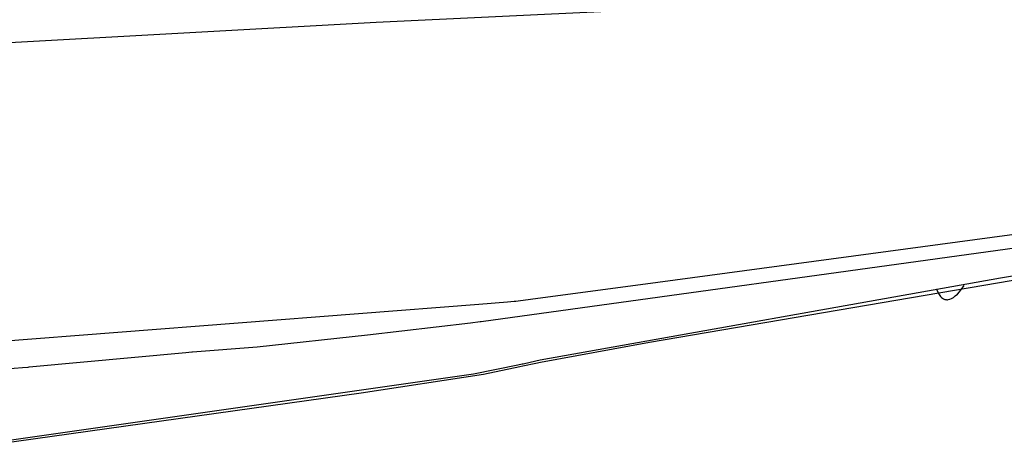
# Model space of a CAD drawing. Extents: x -3.49 to 3.52, y -1.52 to 1.45.
# Tile 18 of 32: x 0.26 to 2.3, y -1.17 to -0.28. Entities that reach past the tile are written whole.
import ezdxf

# ---------------------------------------------------------------- set-up
doc = ezdxf.new("R2010")
doc.units = 0

msp = doc.modelspace()

# ---------------------------------------------------------------- linework, layer by layer
at = {"layer": 'Layer 1', "color": 7, "linetype": 'CONTINUOUS'}
for p, q in [((1.977156, -0.240036), (1.002787, -0.286184)), ((1.002787, -0.286184), (-0.867981, -0.389469)), ((1.586572, -0.823383), (3.247028, -0.599894)), ((2.296492, -0.814359), (3.156643, -0.67795)), ((2.666913, -0.70636), (1.220287, -0.90539)), ((3.033689, -0.698326), (1.569402, -0.948478)), ((1.342776, -0.984559), (2.296492, -0.814359)), ((1.322219, -0.858708), (1.586572, -0.823383)), ((2.211807, -0.843213), (2.22163, -0.830402)), ((2.164217, -0.837291), (2.164217, -0.837291)), ((2.164217, -0.837291), (2.164217, -0.837291)), ((2.164217, -0.837291), (2.164217, -0.837291)), ((2.164217, -0.837291), (2.164217, -0.837291)), ((2.164217, -0.837291), (2.164217, -0.837291)), ((2.164217, -0.837291), (2.164217, -0.837291)), ((2.164217, -0.837291), (2.164217, -0.837292)), ((2.164217, -0.837292), (2.164217, -0.837292)), ((2.164217, -0.837292), (2.164219, -0.837301)), ((2.164219, -0.837301), (2.164231, -0.837343)), ((2.164231, -0.837343), (2.164282, -0.837524)), ((2.164282, -0.837524), (2.16488, -0.839378)), ((2.16488, -0.839378), (2.16809, -0.846658)), ((2.16809, -0.846658), (2.170791, -0.850952)), ((2.170791, -0.850952), (2.172434, -0.853015)), ((2.172434, -0.853015), (2.174279, -0.854928)), ((2.174279, -0.854928), (2.176332, -0.856619)), ((2.176332, -0.856619), (2.178599, -0.858019)), ((2.19512, -0.857331), (2.198905, -0.855107)), ((2.198905, -0.855107), (2.202945, -0.85206)), ((2.202945, -0.85206), (2.207244, -0.848118)), ((2.207244, -0.848118), (2.211807, -0.843213)), ((-0.377381, -0.992153), (1.21555, -0.869309)), ((1.21555, -0.869309), (1.274848, -0.864252)), ((1.274848, -0.864252), (1.288541, -0.863078)), ((1.288541, -0.863078), (1.291056, -0.862861)), ((1.291056, -0.862861), (1.291217, -0.862847)), ((1.291217, -0.862847), (1.291227, -0.862847)), ((1.291227, -0.862847), (1.291228, -0.862846)), ((1.291228, -0.862846), (1.291228, -0.862846)), ((1.291228, -0.862846), (1.291229, -0.862846)), ((1.291229, -0.862846), (1.29123, -0.862846)), ((1.29123, -0.862846), (1.291237, -0.862845)), ((1.291237, -0.862845), (1.291265, -0.862841)), ((1.291265, -0.862841), (1.291386, -0.862825)), ((1.291386, -0.862825), (1.291873, -0.86276)), ((1.291873, -0.86276), (1.29706, -0.862068)), ((1.29706, -0.862068), (1.322219, -0.858708)), ((2.178599, -0.858019), (2.181084, -0.859055)), ((2.181084, -0.859055), (2.18241, -0.859415)), ((2.18241, -0.859415), (2.183793, -0.859658)), ((2.183793, -0.859658), (2.185234, -0.859775)), ((2.185234, -0.859775), (2.186732, -0.859756)), ((2.186732, -0.859756), (2.188289, -0.859594)), ((2.188289, -0.859594), (2.191583, -0.858804)), ((2.191583, -0.858804), (2.19512, -0.857331)), ((1.198366, -0.908035), (0.984802, -0.933114)), ((1.21793, -0.905676), (1.198366, -0.908035)), ((1.219767, -0.905453), (1.21793, -0.905676)), ((1.220191, -0.905401), (1.219767, -0.905453)), ((1.220277, -0.905391), (1.220191, -0.905401)), ((1.220285, -0.90539), (1.220277, -0.905391)), ((1.220287, -0.90539), (1.220285, -0.90539)), ((1.220287, -0.90539), (1.220287, -0.90539)), ((1.220287, -0.90539), (1.220287, -0.90539)), ((1.220287, -0.90539), (1.220287, -0.90539)), ((1.220287, -0.90539), (1.220287, -0.90539)), ((1.220287, -0.90539), (1.220287, -0.90539)), ((1.220287, -0.90539), (1.220287, -0.90539)), ((0.984802, -0.933114), (0.75588, -0.958092)), ((0.75588, -0.958092), (0.621661, -0.968335)), ((1.569402, -0.948478), (1.343448, -0.989695)), ((0.608152, -0.969582), (0.283417, -0.999563)), ((0.620204, -0.968469), (0.608152, -0.969582)), ((0.62134, -0.968364), (0.620204, -0.968469)), ((0.621602, -0.96834), (0.62134, -0.968364)), ((0.621655, -0.968335), (0.621602, -0.96834)), ((0.62166, -0.968335), (0.621655, -0.968335)), ((0.621661, -0.968335), (0.62166, -0.968335)), ((0.621661, -0.968335), (0.621661, -0.968335)), ((0.621661, -0.968335), (0.621661, -0.968335)), ((0.621661, -0.968335), (0.621661, -0.968335)), ((0.621661, -0.968335), (0.621661, -0.968335)), ((0.621661, -0.968335), (0.621661, -0.968335)), ((0.621661, -0.968335), (0.621661, -0.968335)), ((0.280332, -0.999827), (0.269619, -1.000739)), ((0.282844, -0.999612), (0.280332, -0.999827)), ((0.283354, -0.999568), (0.282844, -0.999612)), ((0.283401, -0.999564), (0.283354, -0.999568)), ((0.283413, -0.999563), (0.283401, -0.999564)), ((0.283416, -0.999563), (0.283413, -0.999563)), ((0.283417, -0.999563), (0.283416, -0.999563)), ((0.283417, -0.999563), (0.283417, -0.999563)), ((0.283417, -0.999563), (0.283417, -0.999563)), ((0.283417, -0.999563), (0.283417, -0.999563)), ((0.283417, -0.999563), (0.283417, -0.999563)), ((1.204398, -1.013138), (1.295868, -0.994682)), ((1.300151, -0.999053), (1.225149, -1.014371)), ((1.295868, -0.994682), (1.305109, -0.992717)), ((1.306713, -0.997654), (1.300151, -0.999053)), ((1.305109, -0.992717), (1.306774, -0.99236)), ((1.333562, -0.991836), (1.306713, -0.997654)), ((1.306774, -0.99236), (1.306854, -0.992343)), ((1.306854, -0.992343), (1.306855, -0.992342)), ((1.306854, -0.992343), (1.306854, -0.992343)), ((1.306855, -0.992342), (1.306857, -0.992342)), ((1.306857, -0.992342), (1.306869, -0.992339)), ((1.306869, -0.992339), (1.306918, -0.992329)), ((1.306918, -0.992329), (1.307436, -0.992217)), ((1.307436, -0.992217), (1.309836, -0.991696)), ((1.309836, -0.991696), (1.342776, -0.984559)), ((1.343448, -0.989695), (1.333562, -0.991836)), ((0.081866, -1.173522), (1.204398, -1.013138)), ((0.269619, -1.000739), (0.162757, -1.009708)), ((1.225149, -1.014371), (0.971596, -1.053113)), ((0.971596, -1.053113), (0.161621, -1.16676))]:
    msp.add_line(p, q, dxfattribs=at)

doc.saveas('drawing.dxf')
